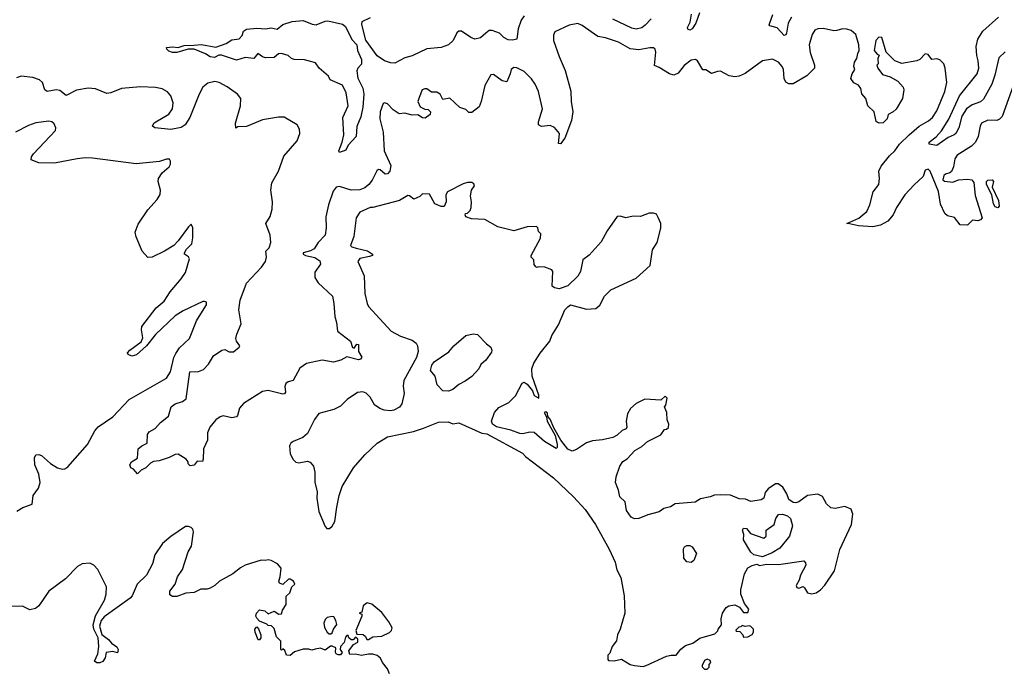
# Model space of a CAD drawing. Extents: x 2206940 to 2356632, y 511582 to 673215.
# Tile 92 of 228: x 2297774 to 2304549, y 547668 to 552138. Entities that reach past the tile are written whole.
import ezdxf

# ---------------------------------------------------------------- set-up
doc = ezdxf.new("R2010")
doc.units = 0

msp = doc.modelspace()

# ---------------------------------------------------------------- linework, layer by layer
at = {"layer": '0CON10XD'}
for points in [[(2302452.2, 552185), (2302425.8, 552115), (2302401.2, 552075), (2302385, 552066.2), (2302372.2, 552072.2), (2302368, 552085), (2302388, 552122), (2302395.7, 552175)], [(2303395.9, 552064.1), (2303375, 552062), (2303305, 552077.5), (2303265, 552075.7), (2303244, 552065), (2303227.1, 552035), (2303206.9, 551965), (2303212.4, 551912.4), (2303243.3, 551825), (2303242.5, 551805), (2303189.1, 551750.9), (2303095, 551697.1), (2303067, 551697), (2303045, 551708.8), (2303034.5, 551734.5), (2303029.5, 551795), (2303021.1, 551815), (2302995, 551845.7), (2302955, 551866.7), (2302884.6, 551855.4), (2302765, 551767.8), (2302725, 551750), (2302695.6, 551745.6), (2302655, 551752.2), (2302595, 551783.3), (2302575, 551782.5), (2302535, 551767.5), (2302495, 551792.5), (2302475, 551793.3), (2302437.5, 551855), (2302423, 551863), (2302395, 551858.8), (2302345, 551822), (2302305, 551770), (2302275, 551756), (2302245.8, 551765.8), (2302175, 551810), (2302141.7, 551821.7), (2302152, 551915), (2302146, 551935), (2302135, 551944), (2302110, 551945), (2302035, 551931.1), (2301975, 551937.5), (2301895, 551983.1), (2301805, 552013.3), (2301752.6, 552022.6), (2301645, 552097.7), (2301615, 552110.8), (2301555, 552100), (2301455.8, 552055), (2301447.4, 552032.6), (2301447.5, 551995), (2301485.6, 551885), (2301527.8, 551787.8), (2301565.5, 551645.5), (2301568.9, 551575), (2301580.5, 551505), (2301571.5, 551445), (2301525, 551323.8), (2301495, 551284), (2301482.5, 551285), (2301484.3, 551305.7), (2301488.6, 551355), (2301455, 551395.6), (2301425, 551408.9), (2301365, 551403.3), (2301343.8, 551415), (2301342.9, 551435), (2301371.2, 551525), (2301344.5, 551645), (2301320.9, 551695), (2301295, 551731.4), (2301245, 551781.4), (2301195, 551807.1), (2301175, 551809.2), (2301156, 551795), (2301149.4, 551765), (2301125, 551710), (2301095, 551717.1), (2301035, 551760.8), (2301015, 551758), (2300974.7, 551685), (2300949.2, 551575), (2300935, 551538.8), (2300885, 551500), (2300865, 551498.8), (2300845, 551520), (2300802.7, 551532.7), (2300735, 551597.5), (2300685, 551590), (2300666.7, 551625), (2300645, 551640), (2300608.3, 551638.3), (2300575, 551661.2), (2300563, 551663), (2300543.3, 551655), (2300522.5, 551602.5), (2300513.8, 551575), (2300528.8, 551538.8), (2300562.7, 551522.7), (2300585, 551520), (2300602, 551505), (2300598.8, 551485), (2300565, 551460), (2300545, 551463.8), (2300513, 551483), (2300475, 551482), (2300424.1, 551495.9), (2300385, 551491.2), (2300345, 551516.9), (2300305, 551558.8), (2300285, 551566.7), (2300275, 551560.8), (2300255.4, 551504.6), (2300251.2, 551455), (2300274.5, 551365), (2300281.8, 551235), (2300328.9, 551135), (2300321.1, 551095), (2300305, 551077.1), (2300290, 551075), (2300255, 551104), (2300243, 551107), (2300232.2, 551097.8), (2300199.7, 551035), (2300177.2, 551005), (2300148.3, 550981.7), (2300115, 550967.3), (2300055, 550964.4), (2299975, 550989.6), (2299950.8, 550985), (2299932, 550958), (2299899.6, 550865), (2299881.1, 550781.1), (2299883.8, 550705), (2299876.2, 550655), (2299827.9, 550605), (2299799.6, 550560.4), (2299775, 550546.9), (2299723.8, 550535), (2299723.8, 550525), (2299741.2, 550515), (2299805, 550501.6), (2299839.4, 550479.4), (2299843.5, 550455), (2299805, 550400), (2299804.5, 550365), (2299828.3, 550328.3), (2299926.9, 550235), (2299936.9, 550185), (2299941.9, 550095), (2299954.3, 550055), (2299960.8, 549995), (2300050, 549925), (2300065, 549882.5), (2300075, 549877.5), (2300093.8, 549906.2), (2300105, 549902.5), (2300106, 549855), (2300128.8, 549815), (2300118.8, 549801.2), (2300105, 549796.7), (2300025, 549817.3), (2299985, 549795.5), (2299932.7, 549782.7), (2299854.4, 549794.4), (2299748.6, 549771.4), (2299700.8, 549739.2), (2299655, 549656), (2299622.7, 549647.3), (2299605.8, 549634.2), (2299599.2, 549615), (2299602.5, 549575), (2299596.9, 549563.1), (2299585, 549561.1), (2299485, 549586.2), (2299445, 549579.5), (2299315, 549498.1), (2299287.8, 549465), (2299273.5, 549415), (2299265, 549404.5), (2299235, 549399.1), (2299175, 549411.5), (2299154.6, 549405.4), (2299124.3, 549385), (2299082.9, 549335), (2299067.5, 549295), (2299065.5, 549245), (2299038.9, 549185), (2299036.9, 549113.1), (2299031.2, 549098.8), (2298995, 549100), (2298975, 549072.5), (2298948.3, 549068.3), (2298933, 549083), (2298932.5, 549095), (2298920, 549115), (2298865, 549147.5), (2298843.6, 549146.4), (2298803.9, 549126.1), (2298735, 549103.3), (2298695, 549097.5), (2298675, 549086.7), (2298643.3, 549055), (2298610.8, 549039.2), (2298585, 549012.5), (2298556.4, 549046.4), (2298540, 549055), (2298532.5, 549075), (2298543.6, 549096.4), (2298585, 549120), (2298590, 549185), (2298615, 549206.7), (2298652.5, 549225), (2298653.3, 549285), (2298665, 549302.5), (2298707.5, 549325), (2298743, 549367), (2298798.8, 549411.2), (2298816.2, 549473.8), (2298845, 549494), (2298895, 549510), (2298919.7, 549530.3), (2298945, 549714), (2299005, 549718.5), (2299039.1, 549730.9), (2299073.2, 549766.8), (2299108.9, 549825), (2299165, 549864.4), (2299185, 549869.4), (2299215, 549852.5), (2299245, 549852.5), (2299283.8, 549885), (2299288.8, 549895), (2299265.6, 549925.6), (2299261.9, 549945), (2299267.5, 549975), (2299297.5, 550045), (2299281.3, 550141.3), (2299291.3, 550208.7), (2299335.4, 550325), (2299437.1, 550435), (2299465.6, 550475), (2299472, 550505), (2299468.8, 550545), (2299490.9, 550569.1), (2299502.5, 550605), (2299498, 550655), (2299468.8, 550735), (2299498.8, 550785), (2299511.2, 550835), (2299514, 550885), (2299502.9, 550965), (2299509.4, 551015), (2299555.6, 551095), (2299591.4, 551198.6), (2299684, 551305), (2299700.8, 551355), (2299700, 551385), (2299682.5, 551415), (2299595, 551466.7), (2299555, 551466.7), (2299445, 551450), (2299335, 551403.3), (2299275, 551400), (2299261.7, 551391.7), (2299260, 551425), (2299294, 551545), (2299296, 551595), (2299272, 551625), (2299202, 551675), (2299146.2, 551706.2), (2299117.1, 551712.9), (2299068.3, 551701.7), (2299035, 551674), (2299009.4, 551625), (2298946, 551464), (2298913.5, 551415), (2298885, 551396.2), (2298815, 551382.8), (2298704, 551394), (2298687.5, 551405), (2298696.7, 551425), (2298710, 551435), (2298801.1, 551488.9), (2298825.8, 551525.8), (2298831.1, 551565), (2298815, 551613.8), (2298792.4, 551642.4), (2298755, 551661.4), (2298708.9, 551671.1), (2298605, 551676.5), (2298475, 551663.6), (2298401.2, 551635), (2298375, 551630.7), (2298295, 551661.5), (2298245, 551666), (2298165, 551652.1), (2298095, 551615.7), (2298049.5, 551650.5), (2298025, 551655.5), (2297963.6, 551643.6), (2297946.5, 551656.5), (2297931.4, 551705), (2297910, 551725), (2297865, 551739.6), (2297785, 551749.1), (2297752.7, 551737.3)], [(2299975, 551223.8), (2299971.2, 551235), (2299993.8, 551295), (2300004, 551345), (2299998.8, 551465), (2300033.9, 551546.1), (2300020, 551635), (2299995, 551687.5), (2299910, 551725), (2299899.3, 551749.3), (2299833.8, 551805), (2299810.7, 551840.7), (2299735, 551860.8), (2299663.6, 551863.6), (2299645, 551870), (2299621.7, 551891.7), (2299575, 551906), (2299555, 551902.5), (2299525, 551877.5), (2299465, 551876.7), (2299445, 551882.5), (2299413.8, 551906.2), (2299385, 551871.2), (2299325, 551877.5), (2299265, 551860), (2299163.9, 551893.9), (2299145, 551893.8), (2299115, 551878.8), (2299085, 551881.4), (2299052.7, 551902.7), (2298975, 551936.2), (2298933.9, 551936.1), (2298855, 551911.2), (2298825, 551911.2), (2298801.2, 551921.2), (2298786.7, 551935), (2298783.8, 551946.2), (2298825, 551950.8), (2298865, 551945.8), (2298905, 551960.8), (2298971.7, 551961.7), (2299025, 551966.7), (2299125, 551948), (2299195.9, 551974.1), (2299235, 551998.8), (2299285, 552006), (2299305, 552030), (2299315, 552060), (2299335, 552072.5), (2299405, 552079.4), (2299465, 552074.3), (2299505, 552081.4), (2299545, 552073.8), (2299585, 552105.7), (2299650, 552125), (2299725, 552132.5), (2299786.8, 552106.8), (2299815, 552102.9), (2299875, 552128.2), (2299895, 552129.1), (2299995, 552107.1), (2300015, 552091.1), (2300060.7, 552000.7), (2300094.1, 551965), (2300099.7, 551925), (2300125.4, 551865), (2300125, 551832.5), (2300100, 551805), (2300094.2, 551785), (2300100.6, 551735), (2300135, 551666.7), (2300143.3, 551625), (2300135.4, 551535), (2300120.9, 551469.1), (2300093.9, 551403.9), (2300088.8, 551335), (2300033.3, 551275), (2300019.3, 551240.7), (2299975, 551223.8)], [(2301244.2, 552165), (2301225.7, 552135), (2301203.1, 552075), (2301195, 552003.3), (2301165, 551996.9), (2301135, 551998.9), (2301104.6, 552014.6), (2301076.7, 552045), (2301025, 552064), (2301005, 552063.8), (2300981.2, 552045), (2300945, 552014.3), (2300905.4, 552004.6), (2300878.6, 552015), (2300815, 552059.2), (2300795, 552060), (2300782.4, 552047.6), (2300756.7, 551995), (2300724.2, 551965), (2300675, 551946.9), (2300575, 551936.9), (2300475, 551889.5), (2300423.6, 551876.4), (2300355, 551839.1), (2300325, 551841.4), (2300283.3, 551855), (2300235, 551889.5), (2300155, 551997.8), (2300129.2, 552105), (2300130.8, 552125), (2300187.7, 552152.3)], [(2302118.5, 552145), (2302078.7, 552101.3), (2302055, 552082.5), (2302015, 552071.9), (2301985, 552079.7), (2301855, 552142.7)], [(2303085.3, 552154.7), (2303061.1, 552115), (2303049.1, 552045), (2303045, 552034), (2303035, 552029.2), (2302985, 552081.8), (2302936, 552096), (2302932, 552102), (2302956.1, 552173.9)], [(2304555, 551917.5), (2304510, 551875), (2304484.4, 551755.6), (2304463.4, 551695), (2304405, 551592.2), (2304385, 551572.3), (2304328.7, 551551.3), (2304289.7, 551525), (2304255.8, 551475), (2304236.4, 551393.6), (2304214.5, 551355), (2304204.4, 551345), (2304162.8, 551327.2), (2304085, 551271.9), (2304031.4, 551281.4), (2304032.9, 551295), (2304078.9, 551331.1), (2304117.1, 551372.9), (2304166.4, 551453.6), (2304240.7, 551615), (2304361.4, 551765), (2304372.5, 551805), (2304370, 551855), (2304360.6, 551890.6), (2304355.8, 551954.2), (2304367.7, 552005), (2304402, 552058), (2304509.2, 552155)], [(2304620.6, 551715), (2304535, 551471.2), (2304516.6, 551453.4), (2304497.5, 551445), (2304435, 551446.7), (2304392.5, 551425), (2304381.9, 551405), (2304368.5, 551335), (2304350.5, 551295), (2304322.8, 551267.2), (2304224.7, 551205.3), (2304208.6, 551181.4), (2304198.1, 551125), (2304185.7, 551094.3), (2304175, 551083.8), (2304145, 551075.5), (2304133.3, 551065), (2304126.2, 551036.2), (2304136.2, 551026.2), (2304195, 551019.2), (2304233.8, 551036.2), (2304295, 551041.2), (2304325, 551035.3), (2304338.7, 551018.7), (2304349.4, 550929.4), (2304397.3, 550775), (2304385, 550762), (2304366.7, 550755), (2304330.5, 550759.5), (2304294.7, 550725.3), (2304245, 550725.6), (2304205, 550776.9), (2304157.8, 550787.8), (2304138.6, 550805), (2304108.9, 550868.9), (2304096.2, 550955), (2304038.6, 551095), (2304025, 551108.6), (2304005, 551103.8), (2303991.2, 551058.8), (2303927.9, 551002.1), (2303865, 550931.9), (2303806.2, 550845), (2303785, 550794.2), (2303748.3, 550751.7), (2303696.5, 550723.5), (2303645, 550712.4), (2303545, 550720), (2303483, 550733), (2303465, 550736.2), (2303546.9, 550773.1), (2303602.7, 550817.3), (2303624.3, 550865), (2303647, 550953), (2303685.8, 551005), (2303690.8, 551045), (2303684.4, 551095), (2303700.5, 551129.5), (2303759.2, 551200.8), (2303796.5, 551235), (2303827.9, 551282.1), (2303893.6, 551346.4), (2303963.6, 551406.4), (2304027.3, 551442.7), (2304055, 551465.6), (2304085, 551511.4), (2304138.9, 551645), (2304152.2, 551705), (2304142.5, 551805), (2304133.8, 551835), (2304105, 551861.2), (2304085, 551868), (2304050, 551865), (2304025, 551897.5), (2304005, 551902.5), (2303967.5, 551865), (2303945.8, 551854.2), (2303844, 551836), (2303795, 551853.8), (2303736.7, 551915), (2303705, 552016.2), (2303685, 552016.7), (2303663.8, 551995), (2303653.3, 551925), (2303675, 551900), (2303687.5, 551895), (2303678.3, 551871.7), (2303680, 551835), (2303672.5, 551825), (2303677.5, 551805), (2303711.2, 551761.2), (2303762.5, 551745), (2303815.8, 551715.8), (2303853.6, 551673.6), (2303858, 551655), (2303849.2, 551595), (2303805, 551523.3), (2303785, 551503.3), (2303750, 551485), (2303742.5, 551455), (2303715, 551427.5), (2303687, 551427), (2303673, 551433), (2303667.5, 551437.5), (2303653.6, 551503.6), (2303610, 551545), (2303596.7, 551595), (2303568.3, 551628.3), (2303562.5, 551665), (2303545, 551687.5), (2303513.6, 551703.6), (2303493.6, 551733.6), (2303502.5, 551765), (2303520, 551795), (2303512.5, 551815), (2303517.5, 551845), (2303535, 551870), (2303540, 551905), (2303550, 551925), (2303548, 551965), (2303528, 552035), (2303495, 552063.3), (2303465, 552072), (2303435, 552076), (2303395.9, 552064.1)], [(2299021.2, 550115), (2299060, 550175), (2299060, 550195), (2299045, 550200), (2299035, 550200), (2298900, 550135), (2298845, 550101.2), (2298708.8, 549971.2), (2298646.2, 549895), (2298578.8, 549831.2), (2298545, 549822.5), (2298520, 549835), (2298516.7, 549845), (2298532, 549865), (2298609.2, 549920.8), (2298622.1, 549947.9), (2298612, 550005), (2298615, 550027.5), (2298713.3, 550155), (2298767.9, 550202.1), (2298808.6, 550265), (2298885, 550354), (2298915, 550398.8), (2298942.7, 550492.7), (2298935.4, 550505.4), (2298908.8, 550525), (2298909.2, 550535), (2298921.5, 550558.5), (2298959.2, 550595), (2298966.2, 550636.2), (2298966.7, 550705), (2298955, 550730), (2298935, 550712.5), (2298864.3, 550615.7), (2298833.8, 550585), (2298770, 550545), (2298685.9, 550504.1), (2298655, 550502.5), (2298616.4, 550546.4), (2298576, 550645), (2298570, 550675), (2298589.7, 550730.3), (2298655, 550830), (2298719.3, 550900.7), (2298740.8, 550935), (2298744, 550965), (2298727.5, 551025), (2298729.2, 551045), (2298755, 551083.8), (2298803.3, 551125), (2298812.5, 551145), (2298812.5, 551165), (2298805, 551177.5), (2298785, 551177.5), (2298737, 551163), (2298575, 551146.7), (2298275, 551185.6), (2298225, 551186.7), (2298170.5, 551179.5), (2298015, 551150.6), (2297905, 551154.2), (2297853.9, 551173.9), (2297856.7, 551195), (2297868.8, 551215), (2298020, 551375), (2298023.8, 551395), (2298011.7, 551421.7), (2297995, 551436), (2297975, 551440.8), (2297885, 551429.2), (2297835, 551410.6), (2297745, 551364.4)], [(2304505, 550842.7), (2304485, 550851.1), (2304475, 550870), (2304463.5, 550933.5), (2304426.8, 551005), (2304426.2, 551025), (2304435, 551033.8), (2304465, 551035.6), (2304474.2, 551025), (2304465.7, 550985), (2304508.2, 550895), (2304512.5, 550855), (2304505, 550842.7)], [(2302065, 547686.7), (2302085, 547693.8), (2302225, 547758.8), (2302256.1, 547766.1), (2302290, 547765), (2302323, 547807), (2302355, 547832), (2302405, 547848.8), (2302455, 547883.3), (2302557.5, 547912.5), (2302577.5, 547932.5), (2302580, 547945), (2302602.5, 547975), (2302600, 548015), (2302608.8, 548055), (2302636.1, 548093.9), (2302653.9, 548106.1), (2302695, 548112.5), (2302726.4, 548096.4), (2302755, 548060), (2302785, 548060), (2302791.7, 548081.7), (2302761.2, 548121.2), (2302736.7, 548185), (2302736.2, 548215), (2302761.2, 548325), (2302784.1, 548365.9), (2302815, 548382.5), (2302845, 548392.5), (2302865, 548382.5), (2302915, 548392.5), (2302995, 548388.8), (2303170, 548415), (2303181.7, 548401.7), (2303184, 548385), (2303146, 548315), (2303137.7, 548282.3), (2303117.5, 548245), (2303121.7, 548231.7), (2303135, 548227.5), (2303165, 548237.5), (2303175, 548230), (2303193.6, 548193.6), (2303225, 548186.7), (2303255, 548193.8), (2303283.8, 548215), (2303315, 548246.2), (2303380.6, 548345), (2303418, 548492), (2303497.5, 548665), (2303507.1, 548735), (2303495, 548771.2), (2303452.3, 548787.7), (2303385, 548773.8), (2303355, 548778.8), (2303325, 548806.7), (2303297, 548857), (2303265, 548874), (2303195, 548864.3), (2303135, 548820), (2303113.6, 548813.6), (2303096.1, 548816.1), (2303066.4, 548836.4), (2303053.3, 548875), (2303025, 548922.5), (2302993.6, 548943.6), (2302975, 548943.8), (2302925, 548910), (2302903.3, 548885), (2302893.6, 548846.4), (2302875, 548833.3), (2302805, 548822.5), (2302769.2, 548839.2), (2302725, 548840.8), (2302665, 548865.5), (2302595, 548869.5), (2302555, 548866.5), (2302525, 548854.3), (2302458.7, 548841.3), (2302422.7, 548817.3), (2302285, 548806), (2302252.9, 548787.1), (2302205.8, 548774.2), (2302175, 548752.5), (2302095, 548731.2), (2302035, 548706.7), (2302003.9, 548703.9), (2301982.5, 548715), (2301950.5, 548760.5), (2301940.7, 548820.7), (2301903.3, 548855), (2301895, 548900), (2301873.9, 548953.9), (2301877.7, 548992.3), (2301903.8, 549065), (2301925, 549098.8), (2301955, 549116.2), (2302007, 549173), (2302055, 549201.2), (2302094.3, 549235.7), (2302185, 549282.5), (2302211.7, 549318.3), (2302225, 549320), (2302238.3, 549331.7), (2302240, 549355), (2302230, 549385), (2302227.5, 549435), (2302210, 549475), (2302220, 549485), (2302230, 549535), (2302215, 549547.5), (2302185, 549520), (2302075, 549526), (2302015, 549498), (2301977.6, 549462.4), (2301956, 549425), (2301946.7, 549375), (2301952.5, 549335), (2301946.7, 549323.3), (2301919.3, 549310.7), (2301885, 549278.8), (2301855, 549264.2), (2301783.6, 549246.4), (2301715, 549241.2), (2301675, 549226.2), (2301605, 549181.2), (2301575, 549168.8), (2301545, 549183.8), (2301497.5, 549245), (2301449.3, 549329.3), (2301425, 549390), (2301408.3, 549408.3), (2301405, 549430), (2301395, 549440), (2301382.5, 549435), (2301400, 549405), (2301402.5, 549375), (2301458, 549278), (2301473.3, 549215), (2301472.5, 549195), (2301465, 549187.5), (2301385, 549236.7), (2301315, 549297.5), (2301285, 549300), (2301235, 549288.8), (2301215, 549290), (2301154.1, 549314.1), (2301055, 549336), (2301026.7, 549355), (2301021.2, 549375), (2301041.2, 549435), (2301071.2, 549468.8), (2301140, 549505), (2301185, 549550), (2301232.3, 549637.7), (2301245, 549643.3), (2301265, 549630), (2301302, 549585), (2301313.1, 549553.1), (2301347, 549533), (2301345.7, 549555), (2301300.6, 549685), (2301297.5, 549735), (2301311.4, 549775), (2301355, 549843.3), (2301422.5, 549925), (2301436.7, 549965), (2301481.2, 550038.8), (2301525, 550142.5), (2301545, 550163.3), (2301565, 550176.2), (2301675, 550146.2), (2301739.2, 550150.8), (2301765, 550173.3), (2301798, 550235), (2301840.6, 550279.4), (2302015, 550360), (2302113, 550447), (2302128.8, 550555), (2302160, 550605), (2302186.1, 550703.9), (2302186.1, 550736.1), (2302166.2, 550776.2), (2302155, 550800), (2302135, 550807.5), (2302105, 550807.5), (2302045, 550783.8), (2301995, 550786.7), (2301945, 550774), (2301905, 550785.7), (2301885, 550784), (2301816, 550685), (2301775, 550608.8), (2301693.2, 550516.8), (2301650, 550485), (2301634, 550405), (2301615.6, 550374.4), (2301545, 550306.2), (2301485, 550286.2), (2301453.6, 550293.6), (2301437.5, 550305), (2301442.5, 550405), (2301436.4, 550416.4), (2301386.4, 550436.4), (2301345, 550437.5), (2301335, 550432.5), (2301325, 550437.5), (2301313.6, 550453.6), (2301312.5, 550485), (2301293.3, 550505), (2301292.5, 550515), (2301356.7, 550635), (2301360, 550665), (2301345, 550680), (2301340, 550705), (2301330, 550715), (2301265, 550712), (2301175, 550686), (2301065, 550713.8), (2300975, 550762.5), (2300882.5, 550767.5), (2300845, 550782.5), (2300840, 550795), (2300842.5, 550805), (2300855, 550807.5), (2300873.3, 550825), (2300880, 550845), (2300883.8, 550885), (2300876.7, 550925), (2300882.5, 550965), (2300902.5, 550995), (2300899.3, 551009.3), (2300885, 551017.5), (2300855, 551017.5), (2300825, 551007.5), (2300717, 550953), (2300707, 550933), (2300708.8, 550885), (2300695, 550852.5), (2300675, 550852.5), (2300630.7, 550870.7), (2300595, 550937.5), (2300545, 550940), (2300528.3, 550921.7), (2300486.4, 550903.6), (2300457, 550927), (2300445, 550927.5), (2300387, 550893), (2300205, 550846.7), (2300185, 550846.7), (2300115, 550813.3), (2300088.8, 550775), (2300074.3, 550645.7), (2300050, 550585), (2300058.8, 550575), (2300088.8, 550565), (2300166.5, 550546.5), (2300202.5, 550525), (2300202.5, 550515), (2300182.2, 550507.8), (2300115, 550495.4), (2300100.8, 550475), (2300144, 550375), (2300148, 550255), (2300166, 550186), (2300173.3, 550165), (2300330, 549995), (2300395, 549960.8), (2300475, 549934), (2300502.1, 549912.1), (2300512.5, 549895), (2300515.6, 549854.4), (2300505.5, 549814.5), (2300417.1, 549655), (2300413.4, 549616.6), (2300420.5, 549565), (2300404.5, 549495), (2300388.1, 549471.9), (2300349.4, 549450.6), (2300325, 549446.2), (2300281.4, 549451.4), (2300252.5, 549462.5), (2300215, 549487.5), (2300185, 549541.2), (2300158.8, 549568.8), (2300135, 549578), (2300097.7, 549572.3), (2300026.7, 549525), (2299981.2, 549478.8), (2299935, 549456), (2299832.6, 549427.4), (2299803.8, 549386.2), (2299755, 549290), (2299722.5, 549262.5), (2299655, 549236.2), (2299640, 549225), (2299630, 549205), (2299635, 549150), (2299655, 549112.5), (2299675, 549093.3), (2299695, 549090), (2299755, 549100), (2299773, 549093), (2299796.1, 549066.1), (2299804, 549025), (2299806, 548955), (2299821.7, 548888.3), (2299818, 548845), (2299832, 548755), (2299875, 548650), (2299888.3, 548638.3), (2299905, 548637.5), (2299925, 548652.5), (2299943.8, 548685), (2299956, 548785), (2299972.9, 548865), (2299993.1, 548925), (2300070, 549055), (2300149.2, 549145), (2300235, 549224.3), (2300305, 549267.5), (2300485, 549303.5), (2300552.9, 549327.1), (2300655, 549368.6), (2300721.7, 549371.7), (2300755, 549356.7), (2300795, 549363.3), (2300955, 549292.5), (2300987.5, 549287.5), (2301233.8, 549155), (2301253.6, 549133.6), (2301446.2, 548985), (2301585.5, 548855.5), (2301665, 548768.8), (2301735.6, 548665), (2301830, 548495), (2301870.9, 548405), (2301883.8, 548353.8), (2301910.6, 548300.6), (2301932.5, 548175), (2301938.6, 548055), (2301905.8, 547944.2), (2301888, 547905), (2301880, 547865), (2301851.2, 547825), (2301835, 547780), (2301820, 547765), (2301820, 547735), (2301825, 547730), (2301865, 547727.5), (2301915, 547737.5), (2301975, 547702.5), (2302003.6, 547693.6), (2302065, 547686.7)], [(2297754.6, 548755.4), (2297795, 548781.1), (2297860, 548805), (2297866.2, 548865), (2297904.4, 548915.6), (2297915.5, 548954.5), (2297905, 549011.2), (2297878.2, 549075), (2297877.4, 549122.6), (2297885.8, 549144.2), (2297905, 549145.8), (2297925, 549138.6), (2297987.5, 549085), (2298035, 549054.4), (2298065.6, 549044.4), (2298085, 549048.1), (2298105, 549061.9), (2298240, 549215), (2298291.8, 549308.2), (2298315, 549336.7), (2298414.3, 549405), (2298528, 549525), (2298785, 549672.5), (2298810.9, 549715), (2298835.4, 549814.6), (2298847.8, 549842.2), (2298875, 549879.2), (2298942.9, 549945), (2298992, 550065), (2299021.2, 550115)], [(2300725, 549582.5), (2300685, 549584), (2300646.7, 549625), (2300634, 549685), (2300600.8, 549725), (2300609.7, 549760.3), (2300626.6, 549783.4), (2300726.8, 549853.2), (2300761.2, 549895), (2300844.5, 549965.5), (2300894, 549976), (2300925, 549971.2), (2300986.8, 549906.8), (2301016.2, 549885), (2301023.8, 549865), (2301019.5, 549850.5), (2300982.5, 549795), (2300947.5, 549765), (2300933.3, 549735), (2300885, 549683.8), (2300839.7, 549650.3), (2300795, 549628.8), (2300755.5, 549594.5), (2300725, 549582.5)], [(2302885, 548442.5), (2302825, 548456.7), (2302803.9, 548473.9), (2302755, 548560), (2302757.5, 548595), (2302747.5, 548625), (2302755, 548640), (2302775, 548637.5), (2302803.3, 548603.3), (2302895, 548570), (2302910, 548585), (2302910, 548625), (2302966.1, 548663.9), (2302977.5, 548705), (2302995, 548732.5), (2303023.6, 548736.4), (2303057.5, 548725), (2303076.7, 548705), (2303091.2, 548655), (2303071.2, 548585), (2303005, 548501.2), (2302950.7, 548469.3), (2302885, 548442.5)], [(2300318, 547638), (2300305, 547672.5), (2300270, 547715), (2300257.5, 547745), (2300235, 547762.5), (2300205, 547772.5), (2300175, 547773.3), (2300125, 547763.3), (2300085, 547772.5), (2300045, 547770), (2300040, 547795), (2300071.7, 547838.3), (2300100, 547855), (2300100, 547875), (2300085, 547890), (2300068.3, 547871.7), (2300055, 547870), (2300040, 547885), (2300035, 547900), (2300025, 547900), (2300015, 547890), (2300007, 547853), (2299982.5, 547825), (2299980, 547805), (2299992.5, 547785), (2299981.7, 547768.3), (2299965, 547767.5), (2299952.5, 547775), (2299947.5, 547785), (2299950, 547815), (2299925, 547827.5), (2299913, 547827), (2299875, 547800), (2299843, 547813), (2299807.5, 547807.5), (2299785, 547800), (2299763.6, 547806.4), (2299723.9, 547806.1), (2299665, 547787.5), (2299635, 547762.5), (2299610, 547765), (2299598.3, 547798.3), (2299585, 547810), (2299575, 547800), (2299570, 547805), (2299571.7, 547861.7), (2299541.7, 547891.7), (2299525, 547950), (2299507, 547967), (2299485, 547970), (2299475, 547980), (2299425, 548000), (2299405, 548020), (2299400, 548035), (2299403.3, 548055), (2299425, 548077.5), (2299460.7, 548070.7), (2299485, 548050), (2299525, 548067.5), (2299558.3, 548048.3), (2299575, 548050), (2299582.5, 548075), (2299606.7, 548115), (2299608.3, 548171.7), (2299632.5, 548195), (2299647.5, 548235), (2299667.5, 548255), (2299657.5, 548275), (2299635, 548287.5), (2299625, 548287.5), (2299585, 548252.5), (2299561.7, 548261.7), (2299557.5, 548275), (2299567.5, 548305), (2299573.3, 548365), (2299547.5, 548395), (2299505, 548417.5), (2299485, 548422.5), (2299463, 548417), (2299435, 548420), (2299325, 548384), (2299292.7, 548367.3), (2299240, 548325), (2299150, 548275), (2299117.5, 548245), (2299083.9, 548226.1), (2299065, 548220), (2299020.7, 548219.3), (2298975, 548197.5), (2298917, 548193), (2298855, 548170), (2298825, 548170), (2298808.3, 548181.7), (2298806.7, 548205), (2298843.8, 548255), (2298860.8, 548305), (2298895.6, 548354.4), (2298934.5, 548475.5), (2298955.8, 548515), (2298970, 548615), (2298965, 548632.5), (2298954.1, 548644.1), (2298935, 548652), (2298915, 548650), (2298815, 548582.5), (2298756.8, 548533.2), (2298704.2, 548455.8), (2298689.2, 548395), (2298646.2, 548315), (2298582.5, 548255), (2298548.8, 548175), (2298535, 548157.5), (2298355, 548028.6), (2298334.2, 548005), (2298324, 547965), (2298338.8, 547908.8), (2298385, 547873.3), (2298405, 547847.5), (2298443, 547823), (2298452.5, 547805), (2298447.5, 547782.5), (2298415, 547790), (2298370, 547785), (2298361.7, 547748.3), (2298347, 547723), (2298325, 547712.5), (2298305, 547712.5), (2298290, 547725), (2298312.5, 547775), (2298320, 547825), (2298313.8, 547885), (2298284, 547945), (2298279.2, 547975), (2298295, 548036.7), (2298357.5, 548145), (2298368.6, 548185), (2298372.5, 548235), (2298312, 548355), (2298285.5, 548385.5), (2298257.9, 548397.9), (2298205, 548393.1), (2298172.5, 548375), (2298090.2, 548289.8), (2297976, 548205), (2297905.4, 548104.6), (2297883.8, 548086.2), (2297845, 548077.8), (2297792.9, 548102.9), (2297675, 548100.8)], [(2302395, 548403.3), (2302365, 548406.7), (2302343.9, 548433.9), (2302341.7, 548498.3), (2302348.3, 548511.7), (2302365, 548520), (2302385, 548520), (2302401.7, 548511.7), (2302430, 548465), (2302413.6, 548416.4), (2302395, 548403.3)], [(2300175, 547872.5), (2300205, 547892.5), (2300265, 547897.5), (2300318.3, 547921.7), (2300333.6, 547936.4), (2300336.4, 547953.6), (2300313.8, 547995), (2300265, 548060), (2300197.3, 548117.3), (2300165, 548126.7), (2300137.5, 548105), (2300128.3, 548061.7), (2300110, 548055), (2300127.5, 548047.5), (2300127.5, 548035), (2300087.5, 547935), (2300095, 547910), (2300137.7, 547907.7), (2300152.5, 547895), (2300163.3, 547873.3), (2300175, 547872.5)], [(2299915, 547912.5), (2299925, 547920), (2299932.5, 547945), (2299957, 547977), (2299950, 548005), (2299935, 548030), (2299925, 548032.5), (2299890, 548025), (2299875, 548010), (2299867.5, 547985), (2299872.5, 547955), (2299890, 547925), (2299903, 547913), (2299915, 547912.5)], [(2299425, 547870), (2299415, 547870), (2299393.8, 547925), (2299392.5, 547945), (2299405, 547960), (2299417, 547947), (2299432.5, 547905), (2299432.5, 547885), (2299425, 547870)], [(2302755, 547890), (2302785, 547892.5), (2302813, 547907), (2302822.5, 547925), (2302822.5, 547945), (2302805, 547962.5), (2302795, 547967.5), (2302765, 547962.5), (2302745, 547970), (2302735, 547960), (2302721.7, 547958.3), (2302701.7, 547938.3), (2302705, 547930), (2302728.3, 547928.3), (2302750, 547905), (2302755, 547890)], [(2302505, 547670), (2302517, 547683), (2302518.3, 547701.7), (2302530, 547715), (2302525, 547730), (2302505, 547737.5), (2302485, 547730), (2302470, 547695), (2302470, 547685), (2302485, 547670), (2302505, 547670)]]:
    msp.add_lwpolyline(points, dxfattribs=at)

doc.saveas('drawing.dxf')
